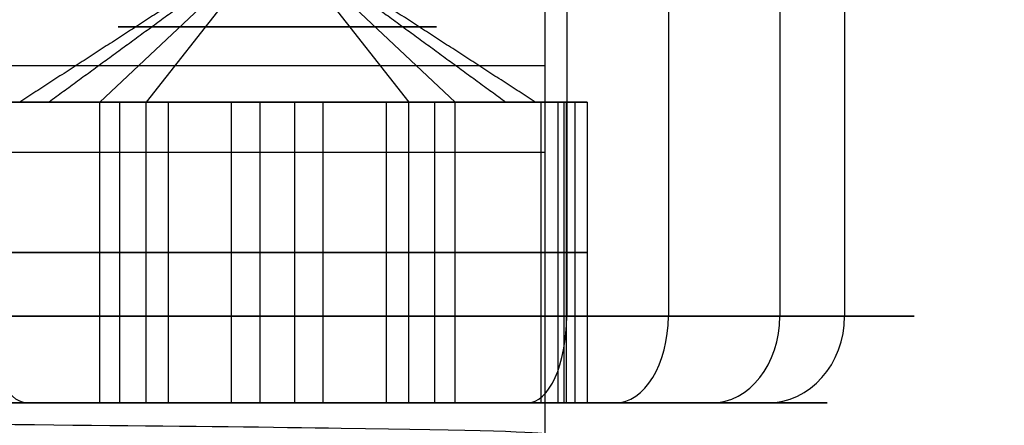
# Model space of a CAD drawing. Header units: millimetres. Extents: x -105 to 152, y -114 to 65.
# Tile 105 of 256: x 132.16 to 136.42, y -98.8 to -97.04. Entities that reach past the tile are written whole.
import ezdxf

# ---------------------------------------------------------------- set-up
doc = ezdxf.new("R2010")
doc.units = ezdxf.units.MM
doc.layers.add('Layer 01', color=7, linetype='Continuous', true_color=0x000000)

# ---------------------------------------------------------------- blocks, each defined once
blk = doc.blocks.new('Block 02')
at = {"layer": 'Layer 01'}
for p, q in [((134.5254, -95.7, 35.6498), (134.5254, -98.325, 35.6498)), ((134.9647, -95.7, 5.9705), (134.9647, -98.325, 5.9705)), ((133.276, -96.6783, 3.8), (132.5085, -97.4, 2.8134)), ((133.276, -96.6783, 33.2), (132.7082, -97.4, 32.0864)), ((133.276, -96.6783, 33.2), (133.8439, -97.4, 34.3136)), ((133.276, -96.6783, 3.8), (134.0436, -97.4, 4.7866)), ((132.1368, -97.4, 4.6863), (132.2895, -97.4, 4.5676)), ((132.282, -97.4, 32.4422), (132.226, -97.4, 32.3324)), ((132.5085, -98.7, 2.8134), (132.5085, -97.4, 2.8134)), ((132.5676, -97.4, 34.2304), (132.5672, -97.4, 34.2296)), ((132.5956, -98.7, 34.2486), (132.5956, -97.4, 34.2486)), ((132.7082, -98.7, 32.0864), (132.7082, -97.4, 32.0864)), ((132.8054, -98.7, 4.958), (132.8054, -97.4, 4.958)), ((133.1042, -97.4, 2.5619), (133.0015, -97.4, 2.4298)), ((133.0398, -97.4, 34.5368), (133.2131, -97.4, 34.4484)), ((133.1762, -97.4, 2.554), (133.2977, -97.4, 2.4595)), ((133.2954, -97.4, 34.5933), (133.2217, -97.4, 34.4488)), ((133.2544, -97.4, 5.1405), (133.3759, -97.4, 5.046)), ((133.3304, -97.4, 31.9512), (133.2567, -97.4, 31.8067)), ((133.339, -97.4, 31.9516), (133.5123, -97.4, 31.8632)), ((133.5506, -97.4, 5.1702), (133.4478, -97.4, 5.0381)), ((133.7467, -98.7, 2.642), (133.7467, -97.4, 2.642)), ((133.8439, -98.7, 34.3136), (133.8439, -97.4, 34.3136)), ((133.9565, -98.7, 32.1514), (133.9565, -97.4, 32.1514)), ((133.9849, -97.4, 32.1704), (133.9845, -97.4, 32.1696)), ((134.0436, -98.7, 4.7866), (134.0436, -97.4, 4.7866)), ((134.2626, -97.4, 3.0324), (134.4152, -97.4, 2.9137)), ((134.3261, -97.4, 34.0676), (134.2701, -97.4, 33.9578)), ((134.3934, -97.4, 32.6397), (134.5614, -97.4, 32.5541)), ((134.5016, -97.4, 4.4302), (134.4139, -97.4, 4.3175)), ((134.4385, -97.4, 33.6595), (134.5056, -97.4, 33.6253)), ((134.4947, -97.4, 4.0782), (134.5685, -97.4, 4.0207)), ((134.5142, -98.7, 3.6286), (134.5142, -97.4, 3.6286)), ((134.5244, -98.7, 33.265), (134.5244, -97.4, 33.265)), ((134.5261, -97.4, 33.2316), (134.5257, -97.4, 33.2308)), ((131.9389, -98.05, 3.2566), (133.0781, -98.05, 2.3703)), ((133.201, -98.05, 34.6414), (131.9902, -98.05, 33.8557)), ((132.0652, -98.05, 32.4143), (133.3511, -98.05, 31.7586)), ((133.474, -98.05, 5.2297), (132.1368, -98.05, 4.6863)), ((133.0781, -98.05, 2.3703), (134.4152, -98.05, 2.9137)), ((134.4868, -98.05, 33.9857), (133.201, -98.05, 34.6414)), ((133.3511, -98.05, 31.7586), (134.5619, -98.05, 32.5443)), ((134.6132, -98.05, 4.3434), (133.474, -98.05, 5.2297)), ((134.4152, -98.05, 2.9137), (134.6132, -98.05, 4.3434)), ((134.5619, -98.05, 32.5443), (134.4868, -98.05, 33.9857)), ((132.5085, -98.7, 2.8134), (131.8177, -98.7, 1.9255)), ((132.7082, -98.7, 32.0864), (132.197, -98.7, 31.0843)), ((134.355, -98.7, 35.3157), (133.8439, -98.7, 34.3136)), ((134.7344, -98.7, 5.6745), (134.0436, -98.7, 4.7866)), ((134.4152, -98.7, 2.9137), (135.1505, -98.7, 2.3416)), ((134.5619, -98.7, 32.5443), (135.3918, -98.7, 32.121))]:
    blk.add_line(p, q, dxfattribs=at)
at = {"layer": 'Layer 01', "extrusion": (0, -1, 0)}
for start, end in [(152.9792, 332.9792), (62.9792, 152.9792), (332.9792, 62.9792)]:
    blk.add_arc((133.276, 33.2, 97.0753), 0.6876, start, end, dxfattribs=at)
at = {"layer": 'Layer 01', "extrusion": (0, -1, 3.35594e-15)}
for start, end in [(142.1166, 322.1166), (322.1166, 142.1166)]:
    blk.add_arc((133.276, 3.8, 97.0753), 0.6876, start, end, dxfattribs=at)
at = {"layer": 'Layer 01', "extrusion": (-1.53549e-15, 1, -6.24017e-16)}
blk.add_arc((-133.276, 3.8, -97.4), 1.25, 307.8834, 7.8834, dxfattribs=at)
at = {"layer": 'Layer 01', "extrusion": (3.2368e-16, 1, -6.8923e-17)}
for start, end in [(357.0208, 27.0208), (177.0208, 207.0208)]:
    blk.add_arc((-133.276, 33.2, -97.4), 1.25, start, end, dxfattribs=at)
at = {"layer": 'Layer 01', "extrusion": (5.76247e-18, 1, -1.10722e-16)}
blk.add_arc((-133.276, 33.2, -97.4), 1.25, 297.0208, 357.0208, dxfattribs=at)
at = {"layer": 'Layer 01', "extrusion": (-7.20577e-15, 1, 3.04137e-15)}
for start, end in [(7.8834, 37.8834), (187.8834, 217.8834)]:
    blk.add_arc((-133.276, 3.8, -97.4), 1.25, start, end, dxfattribs=at)
at = {"layer": 'Layer 01', "extrusion": (-4.63641e-14, 1, 7.13401e-14)}
blk.add_arc((-133.276, 33.2, -97.4), 1.25, 27.0208, 57.0208, dxfattribs=at)
at = {"layer": 'Layer 01', "extrusion": (-6.32018e-14, 1, 4.71218e-14)}
blk.add_arc((-133.276, 3.8, -97.4), 1.25, 37.8834, 67.8834, dxfattribs=at)
at = {"layer": 'Layer 01', "extrusion": (4.66349e-17, 1, 3.36797e-16)}
blk.add_arc((-133.276, 3.8, -97.4), 1.25, 247.8834, 307.8834, dxfattribs=at)
at = {"layer": 'Layer 01', "extrusion": (-2.62151e-18, 1, 5.03708e-17)}
blk.add_arc((-133.276, 33.2, -97.4), 1.25, 57.0208, 117.0208, dxfattribs=at)
at = {"layer": 'Layer 01', "extrusion": (-7.8524e-19, 1, 1.50879e-17)}
blk.add_arc((-133.276, 33.2, -97.4), 1.25, 237.0208, 297.0208, dxfattribs=at)
at = {"layer": 'Layer 01', "extrusion": (5.26751e-15, 1, 3.80419e-14)}
blk.add_arc((-133.276, 3.8, -97.4), 1.25, 67.8834, 127.8834, dxfattribs=at)
at = {"layer": 'Layer 01', "extrusion": (-2.37821e-15, 1, 3.14266e-15)}
blk.add_arc((-133.276, 3.8, -97.4), 1.25, 217.8834, 247.8834, dxfattribs=at)
at = {"layer": 'Layer 01', "extrusion": (-1.86014e-16, 1, -1.20703e-16)}
blk.add_arc((-133.276, 33.2, -97.4), 1.25, 117.0208, 177.0208, dxfattribs=at)
at = {"layer": 'Layer 01', "extrusion": (4.60605e-14, 1, -7.10666e-14)}
blk.add_arc((-133.276, 33.2, -97.4), 1.25, 207.0208, 237.0208, dxfattribs=at)
at = {"layer": 'Layer 01', "extrusion": (2.0987e-14, 1, -3.74262e-15)}
blk.add_arc((-133.276, 3.8, -97.4), 1.25, 127.8834, 187.8834, dxfattribs=at)
at = {"layer": 'Layer 01', "extrusion": (-4.49331e-17, 1, -8.81072e-17)}
for centre, radius, start, end in [((-133.276, 33.2, -98.325), 2.75, 207.0208, 27.0208), ((-133.276, 33.2, -98.325), 2.75, 27.0208, 207.0208), ((-133.276, 33.2, -98.7), 2.375, 207.0208, 27.0208), ((-133.276, 33.2, -98.7), 2.375, 27.0208, 207.0208)]:
    blk.add_arc(centre, radius, start, end, dxfattribs=at)
at = {"layer": 'Layer 01', "extrusion": (-1.65738e-15, 1, -2.13028e-15)}
blk.add_arc((-133.276, 3.8, -98.325), 2.75, 217.8834, 37.8834, dxfattribs=at)
at = {"layer": 'Layer 01', "extrusion": (2.42119e-15, 1, -5.30347e-15)}
blk.add_arc((-133.276, 3.8, -98.325), 2.75, 37.8834, 217.8834, dxfattribs=at)
at = {"layer": 'Layer 01', "extrusion": (0.890842, 9.89033e-17, -0.454313)}
blk.add_arc((-98.325, 87.7501, 103.6447), 0.375, 180, 270, dxfattribs=at)
at = {"layer": 'Layer 01', "extrusion": (-0.890842, 9.89033e-17, 0.454313)}
blk.add_arc((98.325, 92.5001, -103.6447), 0.375, 360, 90, dxfattribs=at)
at = {"layer": 'Layer 01', "extrusion": (-0.789262, 2.07662e-15, 0.614057)}
blk.add_arc((98.325, 87.2132, -102.8563), 0.375, 360, 90, dxfattribs=at)
at = {"layer": 'Layer 01', "extrusion": (0.614057, 6.26232e-14, 0.789262)}
blk.add_arc((-98.325, -105.2313, 84.8382), 0.375, 180, 270, dxfattribs=at)
at = {"layer": 'Layer 01', "extrusion": (0.454313, 0, 0.890842)}
blk.add_arc((-98.325, -106.0197, 90.1251), 0.375, 180, 270, dxfattribs=at)
at = {"layer": 'Layer 01', "extrusion": (0, 1, -3.55271e-15)}
for start, end in [(217.8834, 26.3449), (101.0927, 217.8834)]:
    blk.add_arc((-133.276, 3.8, -98.7), 2.375, start, end, dxfattribs=at)
at = {"layer": 'Layer 01', "extrusion": (7.03897e-16, 1, -3.96739e-15)}
for start, end in [(217.8834, 37.8834), (37.8834, 217.8834)]:
    blk.add_arc((-133.276, 3.8, -98.7), 2.375, start, end, dxfattribs=at)
at = {"layer": 'Layer 01', "extrusion": (0, 1, 0)}
for start, end in [(31.9187, 207.0208), (207.0208, 290.4948)]:
    blk.add_arc((-133.276, 33.2, -98.7), 2.375, start, end, dxfattribs=at)
at = {"layer": 'Layer 01'}
for points in [[(135.4465, -95.7, 2.1113), (135.4465, -97.0125, 2.1113), (135.4465, -98.325, 2.1113)], [(135.7259, -95.7, 31.9506), (135.7259, -97.0125, 31.9506), (135.7259, -98.325, 31.9506)], [(133.276, -96.6783, 33.2), (132.7193, -97.0392, 33.4839), (132.1625, -97.4, 33.7679)], [(133.276, -96.6783, 3.8), (132.7828, -97.0392, 4.1838), (132.2895, -97.4, 4.5676)], [(133.276, -96.6783, 3.8), (133.7693, -97.0392, 3.4162), (134.2626, -97.4, 3.0324)], [(134.3896, -97.4, 32.6321), (133.8328, -97.0392, 32.9161), (133.276, -96.6783, 33.2)], [(132.5085, -97.4, 2.8134), (132.2237, -97.4, 3.035), (131.9389, -97.4, 3.2566)], [(131.9902, -97.4, 33.8557), (132.2929, -97.4, 34.0522), (132.5956, -97.4, 34.2486)], [(132.7082, -97.4, 32.0864), (132.3867, -97.4, 32.2504), (132.0652, -97.4, 32.4143)], [(132.1368, -97.4, 4.6863), (132.4711, -97.4, 4.8222), (132.8054, -97.4, 4.958)], [(133.0781, -97.4, 2.3703), (132.7933, -97.4, 2.5918), (132.5085, -97.4, 2.8134)], [(132.5956, -97.4, 34.2486), (132.8983, -97.4, 34.445), (133.201, -97.4, 34.6414)], [(133.3511, -97.4, 31.7586), (133.0296, -97.4, 31.9225), (132.7082, -97.4, 32.0864)], [(132.8054, -97.4, 4.958), (133.1397, -97.4, 5.0939), (133.474, -97.4, 5.2297)], [(133.0781, -98.7, 2.3703), (133.0781, -98.05, 2.3703), (133.0781, -97.4, 2.3703)], [(133.7467, -97.4, 2.642), (133.4124, -97.4, 2.5061), (133.0781, -97.4, 2.3703)], [(133.201, -98.7, 34.6414), (133.201, -98.05, 34.6414), (133.201, -97.4, 34.6414)], [(133.201, -97.4, 34.6414), (133.5225, -97.4, 34.4775), (133.8439, -97.4, 34.3136)], [(133.3511, -98.7, 31.7586), (133.3511, -98.05, 31.7586), (133.3511, -97.4, 31.7586)], [(133.9565, -97.4, 32.1514), (133.6538, -97.4, 31.955), (133.3511, -97.4, 31.7586)], [(133.474, -98.7, 5.2297), (133.474, -98.05, 5.2297), (133.474, -97.4, 5.2297)], [(133.474, -97.4, 5.2297), (133.7588, -97.4, 5.0082), (134.0436, -97.4, 4.7866)], [(134.4152, -97.4, 2.9137), (134.081, -97.4, 2.7778), (133.7467, -97.4, 2.642)], [(133.8439, -97.4, 34.3136), (134.1654, -97.4, 34.1496), (134.4868, -97.4, 33.9857)], [(134.5619, -97.4, 32.5443), (134.2592, -97.4, 32.3478), (133.9565, -97.4, 32.1514)], [(134.0436, -97.4, 4.7866), (134.3284, -97.4, 4.565), (134.6132, -97.4, 4.3434)], [(134.4152, -98.7, 2.9137), (134.4152, -98.05, 2.9137), (134.4152, -97.4, 2.9137)], [(134.5142, -97.4, 3.6286), (134.4647, -97.4, 3.2711), (134.4152, -97.4, 2.9137)], [(134.4868, -97.4, 33.9857), (134.4868, -98.05, 33.9857), (134.4868, -98.7, 33.9857)], [(134.4868, -97.4, 33.9857), (134.5056, -97.4, 33.6253), (134.5244, -97.4, 33.265)], [(134.6132, -97.4, 4.3434), (134.5637, -97.4, 3.986), (134.5142, -97.4, 3.6286)], [(134.5244, -97.4, 33.265), (134.5431, -97.4, 32.9046), (134.5619, -97.4, 32.5443)], [(134.5619, -98.7, 32.5443), (134.5619, -98.05, 32.5443), (134.5619, -97.4, 32.5443)], [(134.6132, -97.4, 4.3434), (134.6132, -98.05, 4.3434), (134.6132, -98.7, 4.3434)], [(131.9389, -98.7, 3.2566), (132.5085, -98.7, 2.8134), (133.0781, -98.7, 2.3703)], [(133.201, -98.7, 34.6414), (132.5956, -98.7, 34.2486), (131.9902, -98.7, 33.8557)], [(132.0652, -98.7, 32.4143), (132.7082, -98.7, 32.0864), (133.3511, -98.7, 31.7586)], [(133.474, -98.7, 5.2297), (132.8054, -98.7, 4.958), (132.1368, -98.7, 4.6863)], [(133.0781, -98.7, 2.3703), (133.7467, -98.7, 2.642), (134.4152, -98.7, 2.9137)], [(134.4868, -98.7, 33.9857), (133.8439, -98.7, 34.3136), (133.201, -98.7, 34.6414)], [(133.3511, -98.7, 31.7586), (133.9565, -98.7, 32.1514), (134.5619, -98.7, 32.5443)], [(134.6132, -98.7, 4.3434), (134.0436, -98.7, 4.7866), (133.474, -98.7, 5.2297)], [(134.4152, -98.7, 2.9137), (134.5142, -98.7, 3.6286), (134.6132, -98.7, 4.3434)], [(134.5619, -98.7, 32.5443), (134.5244, -98.7, 33.265), (134.4868, -98.7, 33.9857)]]:
    blk.add_open_spline(points, degree=2, dxfattribs=at)

msp = doc.modelspace()

# ---------------------------------------------------------------- linework, layer by layer
at = {"layer": 'Layer 01'}
msp.add_line((134.432, -98.835, 18.5), (134.432, -94.9, 18.5), dxfattribs=at)
at = {"layer": 'Layer 01', "extrusion": (0, 1, 0)}
for centre, radius, start, end in [((-118.576, 18.5, -97.2425), 15.856, 0, 180.00005), ((-118.576, 18.5, -97.6175), 15.8559, 180.00006, 0)]:
    msp.add_arc(centre, radius, start, end, dxfattribs=at)
at = {"layer": 'Layer 01'}
msp.add_open_spline([(134.432, -98.835, 18.5), (134.432, -96.8675, 18.5), (134.432, -94.9, 18.5)], degree=2, dxfattribs=at)
for points, knots in [([(134.432, -98.835, 18.5), (134.432, -98.8267, 16.7302), (134.1329, -98.8184, 14.9607), (132.9697, -98.8018, 11.6177), (132.1058, -98.7934, 10.0448), (129.9085, -98.7768, 7.2697), (128.5757, -98.7685, 6.0681), (125.5885, -98.7519, 4.1693), (123.9348, -98.7436, 3.4724), (120.4895, -98.7269, 2.6607), (118.6986, -98.7186, 2.5461), (115.1779, -98.702, 2.9117), (113.4488, -98.6937, 3.3919), (110.2438, -98.6771, 4.8942), (108.7686, -98.6688, 5.916), (106.2353, -98.6521, 8.3881), (105.1778, -98.6438, 9.838), (104.3879, -98.6355, 11.4217)], [0, 0, 0, 0, 5.334214, 5.334214, 10.668427, 10.668427, 16.002641, 16.002641, 21.336855, 21.336855, 26.671068, 26.671068, 32.005282, 32.005282, 37.339495, 37.339495, 42.673709, 42.673709, 42.673709, 42.673709]), ([(133.6699, -99.275, 18.4999), (133.6931, -99.2555, 17.2666), (133.5628, -99.2367, 16.0768), (133.0713, -99.2008, 13.8439), (132.7095, -99.1835, 12.8005), (131.8245, -99.1506, 10.8918), (131.3028, -99.1348, 10.0258), (130.1702, -99.1049, 8.4767), (129.559, -99.0907, 7.7934), (128.3032, -99.0637, 6.6003), (127.6591, -99.051, 6.0898), (126.3853, -99.0271, 5.2181), (125.7553, -99.0159, 4.8568), (124.5424, -98.995, 4.2569), (123.9591, -98.9853, 4.0184), (123.1368, -98.9719, 3.7307), (122.8714, -98.9677, 3.6465), (122.4878, -98.9615, 3.5351), (122.3623, -98.9595, 3.5005), (122.1779, -98.9566, 3.4519), (122.0867, -98.9552, 3.4285), (121.9819, -98.9535, 3.4026), (121.9299, -98.9527, 3.3901), (121.904, -98.9523, 3.3838), (121.8911, -98.9521, 3.3808), (121.8856, -98.952, 3.3794), (121.8819, -98.9519, 3.3786), (121.8787, -98.9519, 3.3778), (121.8154, -98.9509, 3.3628), (121.5747, -98.947, 3.3025), (120.9384, -98.9369, 3.1831), (120.6803, -98.9328, 3.139), (120.2227, -98.9257, 3.0769), (120.0585, -98.9231, 3.0569), (119.7944, -98.9189, 3.0296), (119.658, -98.9168, 3.0167), (119.491, -98.9142, 3.0031), (119.4056, -98.9129, 2.9968), (119.3624, -98.9122, 2.9938), (119.3407, -98.9118, 2.9923), (119.3314, -98.9117, 2.9917), (119.3252, -98.9116, 2.9912), (119.32, -98.9115, 2.9909), (119.0336, -98.9071, 2.9718), (118.6749, -98.9015, 2.9554), (118.0271, -98.8917, 2.9576), (117.7929, -98.8881, 2.9628), (117.4146, -98.8824, 2.9813), (117.284, -98.8804, 2.9892), (117.0815, -98.8773, 3.0042), (116.9785, -98.8758, 3.0125), (116.8555, -98.8739, 3.0237), (116.7933, -98.873, 3.0296), (116.762, -98.8725, 3.0327), (116.7486, -98.8723, 3.0341), (116.7396, -98.8721, 3.035), (116.7338, -98.8721, 3.0355), (116.324, -98.8659, 3.077), (115.9075, -98.8595, 3.1353), (115.2703, -98.8495, 3.2521), (115.0558, -98.8462, 3.296), (114.7314, -98.841, 3.3697), (114.5685, -98.8384, 3.4085), (114.3773, -98.8354, 3.4573), (114.2815, -98.8338, 3.4826), (114.2335, -98.8331, 3.4955), (114.213, -98.8327, 3.501), (114.1992, -98.8325, 3.5048), (114.1935, -98.8324, 3.5063), (113.6757, -98.8241, 3.6475), (113.2195, -98.8167, 3.7995), (112.6129, -98.8067, 4.027), (112.4236, -98.8036, 4.1027), (112.1585, -98.7993, 4.2142), (112.0306, -98.7971, 4.2694), (111.8896, -98.7948, 4.3325), (111.8211, -98.7937, 4.3636), (111.7873, -98.7931, 4.3791), (111.7705, -98.7928, 4.3868), (111.7622, -98.7927, 4.3906), (111.7586, -98.7927, 4.3923), (111.7562, -98.7926, 4.3934), (111.7564, -98.7926, 4.3933), (111.1175, -98.7821, 4.6885), (110.6226, -98.7735, 4.967), (110.0671, -98.7638, 5.3007), (109.9131, -98.761, 5.3983), (109.7262, -98.7577, 5.5196), (109.6712, -98.7567, 5.5558), (109.5996, -98.7554, 5.6036), (109.5665, -98.7548, 5.6258), (109.5326, -98.7541, 5.6487), (109.5168, -98.7539, 5.6595), (109.5092, -98.7537, 5.6646), (109.506, -98.7537, 5.6668), (109.5039, -98.7536, 5.6682), (109.5045, -98.7536, 5.6678), (109.145, -98.747, 5.9124), (108.6246, -98.737, 6.2986), (108.0464, -98.7254, 6.7855), (107.7648, -98.7196, 7.0379), (107.626, -98.7167, 7.1662), (107.5571, -98.7152, 7.2309), (107.5228, -98.7145, 7.2634), (107.5057, -98.7141, 7.2796), (107.4971, -98.7139, 7.2878), (107.4934, -98.7139, 7.2913), (107.491, -98.7138, 7.2936), (107.4886, -98.7138, 7.2959), (107.4824, -98.7136, 7.3018), (107.3203, -98.7103, 7.4507), (106.8712, -98.7006, 7.9171), (106.6877, -98.6966, 8.1137), (106.3709, -98.6893, 8.4782), (106.2585, -98.6867, 8.6113), (106.0811, -98.6825, 8.8297), (106.0205, -98.6811, 8.9055), (105.9277, -98.6788, 9.0242), (105.8808, -98.6777, 9.0847), (105.8252, -98.6763, 9.1574), (105.7973, -98.6756, 9.1944), (105.7833, -98.6753, 9.213), (105.7772, -98.6751, 9.221), (105.7732, -98.675, 9.2263), (105.7701, -98.6749, 9.2305), (105.3251, -98.6639, 9.8228), (104.8457, -98.6507, 10.5449), (104.3879, -98.6355, 11.4217)], [0, 0, 0, 0, 2.593942, 2.593942, 5.187885, 5.187885, 7.781827, 7.781827, 10.375769, 10.375769, 12.969711, 12.969711, 15.563654, 15.563654, 18.157596, 18.157596, 19.454567, 19.454567, 20.103052, 20.103052, 20.427295, 20.589417, 20.670477, 20.711008, 20.731273, 20.741405, 20.741405, 20.751538, 20.751538, 22.048509, 22.048509, 22.696995, 22.696995, 23.021237, 23.021237, 23.183359, 23.26442, 23.30495, 23.325215, 23.335348, 23.340414, 23.340414, 23.34548, 23.34548, 24.642451, 24.642451, 25.290937, 25.290937, 25.61518, 25.61518, 25.777301, 25.858362, 25.898892, 25.919157, 25.92929, 25.92929, 25.939423, 25.939423, 27.236394, 27.236394, 27.884879, 27.884879, 28.209122, 28.371243, 28.452304, 28.492834, 28.5131, 28.5131, 28.533365, 28.533365, 29.830336, 29.830336, 30.478821, 30.478821, 30.803064, 30.965186, 31.046246, 31.086777, 31.107042, 31.117174, 31.122241, 31.122241, 31.127307, 31.127307, 32.424278, 32.424278, 33.072764, 33.072764, 33.397006, 33.397006, 33.559128, 33.640189, 33.680719, 33.700984, 33.711117, 33.711117, 33.721249, 33.721249, 35.01822, 35.666706, 35.990949, 36.15307, 36.234131, 36.274661, 36.294926, 36.305059, 36.310125, 36.310125, 36.315192, 36.315192, 37.612163, 37.612163, 38.260648, 38.260648, 38.584891, 38.584891, 38.747012, 38.747012, 38.828073, 38.868603, 38.888869, 38.899001, 38.904067, 38.904067, 38.909134, 38.909134, 41.503076, 41.503076, 41.503076, 41.503076])]:
    msp.add_open_spline(points, degree=3, knots=knots, dxfattribs=at)

# ---------------------------------------------------------------- block references
msp.add_blockref('Block 02', (0, 0), dxfattribs=at)

doc.saveas('drawing.dxf')
